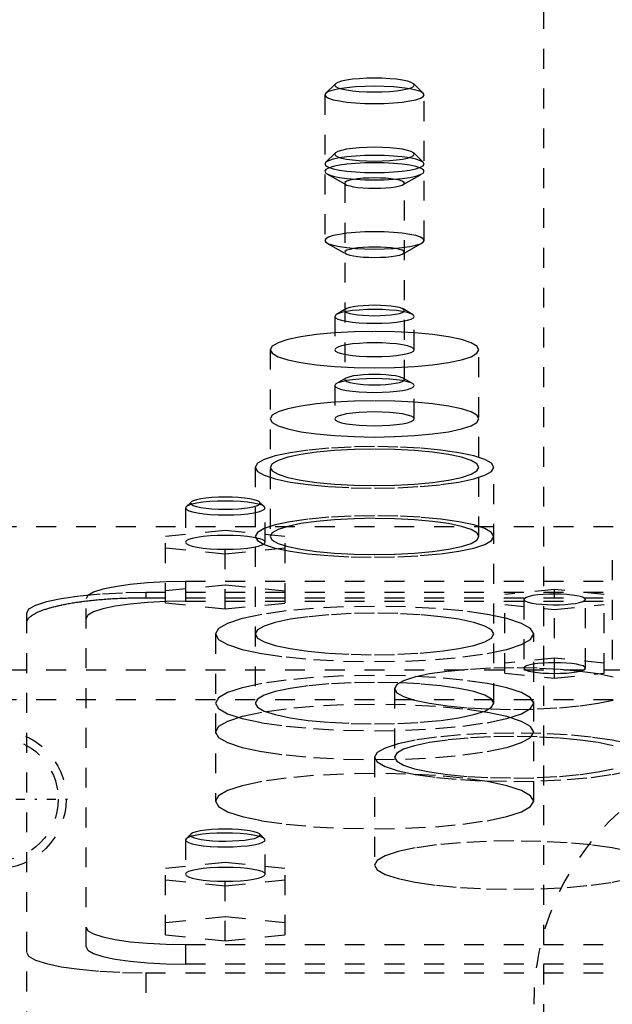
# Model space of a CAD drawing. Extents: x -125 to 125, y -136 to 719.
# Tile 9 of 13: x -39 to -9, y 295 to 344. Entities that reach past the tile are written whole.
import ezdxf

# ---------------------------------------------------------------- set-up
doc = ezdxf.new("R2010")
doc.units = 0
doc.linetypes.add('CENTER', pattern=[1.5, 0.45, -0.5, 0.05, -0.5])
doc.linetypes.add('DASHED', pattern=[2, 1, -1])
doc.layers.add('AM_3', color=7, linetype='DASHED')
doc.layers.add('AM_7', color=7, linetype='CENTER')

msp = doc.modelspace()

# ---------------------------------------------------------------- linework, layer by layer
at = {"layer": 'AM_3', "color": 6, "linetype": 'DASHED'}
for p, q in [((-12.5, 664.5), (-12.5, -56.5)), ((-22.969, 340.739), (-23.461, 340.262)), ((-18.539, 340.262), (-19.031, 340.739)), ((-23.5, 340.185), (-23.5, 332.872)), ((-18.5, 332.872), (-18.5, 340.185)), ((-22.969, 337.266), (-23.461, 336.789)), ((-18.539, 336.789), (-19.031, 337.266)), ((-23.39, 336.217), (-22.434, 335.677)), ((-19.566, 335.677), (-18.61, 336.217)), ((-22.5, 335.754), (-22.5, 325.88)), ((-19.5, 325.88), (-19.5, 335.754)), ((-23.39, 332.744), (-22.434, 332.204)), ((-19.566, 332.204), (-18.61, 332.744)), ((-22.434, 329.429), (-22.912, 329.159)), ((-19.088, 329.159), (-19.566, 329.429)), ((-23, 329.057), (-23, 327.383)), ((-19, 327.383), (-19, 329.057)), ((-26.25, 327.383), (-26.25, 318.001)), ((-15.75, 318.001), (-15.75, 327.383)), ((-22.434, 325.956), (-22.912, 325.686)), ((-19.088, 325.686), (-19.566, 325.956)), ((-23, 325.584), (-23, 323.91)), ((-19, 323.91), (-19, 325.584)), ((-27, 321.474), (-27, 309.63)), ((-15, 309.63), (-15, 321.474)), ((-30.223, 319.732), (-30.469, 319.493)), ((-26.531, 319.493), (-26.777, 319.732)), ((-30.5, 319.432), (-30.5, 317.709)), ((-26.5, 317.709), (-26.5, 319.432)), ((-50, 318.5), (50, 318.5)), ((-31.5, 318.019), (-28.5, 318.32)), ((-28.5, 318.32), (-25.5, 318.019)), ((-28.5, 314.359), (-28.5, 318.32)), ((-31.5, 314.66), (-31.5, 318.019)), ((-25.5, 314.66), (-25.5, 318.019)), ((-28.5, 317.117), (-31.5, 317.417)), ((-25.5, 317.417), (-28.5, 317.117)), ((-9.048, 316.814), (-9.048, 311.791)), ((-30.5, 315.733), (-30.5, 314.748)), ((30.5, 315.733), (-30.5, 315.733)), ((32.5, 315.182), (-32.5, 315.182)), ((-32.5, 315.182), (-32.5, 314.91)), ((-28.5, 315.563), (-31.5, 315.262)), ((-25.5, 315.262), (-28.5, 315.563)), ((-11.95, 315.34), (-14.45, 315.089)), ((-14.45, 311.141), (-14.45, 315.089)), ((-11.95, 310.891), (-11.95, 315.34)), ((-9.45, 315.089), (-11.95, 315.34)), ((-9.45, 311.141), (-9.45, 315.089)), ((-35.5, 297.383), (-35.5, 314.865)), ((32.5, 314.91), (-32.5, 314.91)), ((-31.5, 314.66), (-28.5, 314.359)), ((-30.5, 314.748), (30.5, 314.748)), ((-28.5, 314.359), (-25.5, 314.66)), ((-14.45, 314.588), (-11.95, 314.337)), ((-13.5, 314.839), (-13.5, 311.392)), ((-11.95, 314.337), (-9.45, 314.588)), ((-10.4, 311.392), (-10.4, 314.839)), ((-38.5, 314.14), (-38.5, 286.634)), ((-29, 313.103), (-29, 304.706)), ((-13, 304.706), (-13, 313.103)), ((-11.95, 311.893), (-14.45, 311.642)), ((-9.45, 311.642), (-11.95, 311.893)), ((-47.497, 311.3), (47.497, 311.3)), ((-14.45, 311.141), (-11.95, 310.891)), ((-11.95, 310.891), (-9.45, 311.141)), ((-20, 310.357), (-20, 306.91)), ((43, 309.8), (-44, 309.8)), ((-21, 306.91), (-21, 301.494)), ((-30.469, 302.817), (-30.5, 302.756)), ((-30.5, 302.756), (-30.5, 301.032)), ((-30.223, 303.056), (-30.469, 302.817)), ((-26.531, 302.817), (-26.777, 303.056)), ((-26.5, 301.032), (-26.5, 302.756)), ((-31.5, 301.342), (-28.5, 301.643)), ((-31.5, 297.99), (-31.5, 301.342)), ((-28.5, 301.643), (-25.5, 301.342)), ((-28.5, 297.689), (-28.5, 301.643)), ((-25.5, 297.99), (-25.5, 301.342)), ((-28.5, 300.44), (-31.5, 300.741)), ((-25.5, 300.741), (-28.5, 300.44)), ((-28.5, 298.892), (-31.5, 298.591)), ((-25.5, 298.591), (-28.5, 298.892)), ((-31.5, 297.99), (-28.5, 297.689)), ((-28.5, 297.689), (-25.5, 297.99)), ((-30.5, 297.5), (-30.5, 296.515)), ((-30.5, 297.5), (30.5, 297.5)), ((30.5, 296.515), (-30.5, 296.515)), ((-32.5, 296.081), (32.5, 296.081)), ((-32.5, 296.081), (-32.5, 284.586))]:
    msp.add_line(p, q, dxfattribs=at)
for points in [[(-23, 340.678), (-22.962, 340.61), (-22.848, 340.545), (-22.663, 340.485), (-22.414, 340.432), (-22.111, 340.389), (-21.765, 340.357), (-21.39, 340.337), (-21, 340.33), (-20.61, 340.337), (-20.235, 340.357), (-19.889, 340.389), (-19.586, 340.432), (-19.337, 340.485), (-19.152, 340.545), (-19.038, 340.61), (-19, 340.678), (-19.038, 340.746), (-19.152, 340.811), (-19.337, 340.871), (-19.586, 340.923), (-19.889, 340.967), (-20.235, 340.999), (-20.61, 341.018), (-21, 341.025), (-21.39, 341.018), (-21.765, 340.999), (-22.111, 340.967), (-22.414, 340.923), (-22.663, 340.871), (-22.848, 340.811), (-22.962, 340.746)], [(-23.5, 340.185), (-23.452, 340.101), (-23.31, 340.019), (-23.079, 339.944), (-22.768, 339.878), (-22.389, 339.824), (-21.957, 339.784), (-21.488, 339.76), (-21, 339.751), (-20.512, 339.76), (-20.043, 339.784), (-19.611, 339.824), (-19.232, 339.878), (-18.921, 339.944), (-18.69, 340.019), (-18.548, 340.101), (-18.5, 340.185), (-18.548, 340.27), (-18.69, 340.352), (-18.921, 340.427), (-19.232, 340.492), (-19.611, 340.546), (-20.043, 340.586), (-20.512, 340.611), (-21, 340.619), (-21.488, 340.611), (-21.957, 340.586), (-22.389, 340.546), (-22.768, 340.492), (-23.079, 340.427), (-23.31, 340.352), (-23.452, 340.27)], [(-23, 337.205), (-22.962, 337.137), (-22.848, 337.072), (-22.663, 337.012), (-22.414, 336.959), (-22.111, 336.916), (-21.765, 336.884), (-21.39, 336.864), (-21, 336.858), (-20.61, 336.864), (-20.235, 336.884), (-19.889, 336.916), (-19.586, 336.959), (-19.337, 337.012), (-19.152, 337.072), (-19.038, 337.137), (-19, 337.205), (-19.038, 337.273), (-19.152, 337.338), (-19.337, 337.398), (-19.586, 337.45), (-19.889, 337.494), (-20.235, 337.526), (-20.61, 337.545), (-21, 337.552), (-21.39, 337.545), (-21.765, 337.526), (-22.111, 337.494), (-22.414, 337.45), (-22.663, 337.398), (-22.848, 337.338), (-22.962, 337.273)], [(-23.5, 336.712), (-23.452, 336.628), (-23.31, 336.546), (-23.079, 336.471), (-22.768, 336.405), (-22.389, 336.351), (-21.957, 336.311), (-21.488, 336.287), (-21, 336.278), (-20.512, 336.287), (-20.043, 336.311), (-19.611, 336.351), (-19.232, 336.405), (-18.921, 336.471), (-18.69, 336.546), (-18.548, 336.628), (-18.5, 336.712), (-18.548, 336.797), (-18.69, 336.879), (-18.921, 336.954), (-19.232, 337.019), (-19.611, 337.073), (-20.043, 337.113), (-20.512, 337.138), (-21, 337.147), (-21.488, 337.138), (-21.957, 337.113), (-22.389, 337.073), (-22.768, 337.019), (-23.079, 336.954), (-23.31, 336.879), (-23.452, 336.797)], [(-23.5, 336.345), (-23.452, 336.26), (-23.31, 336.178), (-23.079, 336.103), (-22.768, 336.038), (-22.389, 335.984), (-21.957, 335.944), (-21.488, 335.919), (-21, 335.911), (-20.512, 335.919), (-20.043, 335.944), (-19.611, 335.984), (-19.232, 336.038), (-18.921, 336.103), (-18.69, 336.178), (-18.548, 336.26), (-18.5, 336.345), (-18.548, 336.429), (-18.69, 336.511), (-18.921, 336.586), (-19.232, 336.652), (-19.611, 336.706), (-20.043, 336.746), (-20.512, 336.77), (-21, 336.779), (-21.488, 336.77), (-21.957, 336.746), (-22.389, 336.706), (-22.768, 336.652), (-23.079, 336.586), (-23.31, 336.511), (-23.452, 336.429)], [(-22.5, 335.754), (-22.471, 335.703), (-22.386, 335.654), (-22.247, 335.609), (-22.061, 335.57), (-21.833, 335.537), (-21.574, 335.513), (-21.293, 335.498), (-21, 335.493), (-20.707, 335.498), (-20.426, 335.513), (-20.167, 335.537), (-19.939, 335.57), (-19.753, 335.609), (-19.614, 335.654), (-19.529, 335.703), (-19.5, 335.754), (-19.529, 335.805), (-19.614, 335.853), (-19.753, 335.898), (-19.939, 335.938), (-20.167, 335.97), (-20.426, 335.994), (-20.707, 336.009), (-21, 336.014), (-21.293, 336.009), (-21.574, 335.994), (-21.833, 335.97), (-22.061, 335.938), (-22.247, 335.898), (-22.386, 335.853), (-22.471, 335.805)], [(-23.5, 332.872), (-23.452, 332.787), (-23.31, 332.706), (-23.079, 332.63), (-22.768, 332.565), (-22.389, 332.511), (-21.957, 332.471), (-21.488, 332.446), (-21, 332.438), (-20.512, 332.446), (-20.043, 332.471), (-19.611, 332.511), (-19.232, 332.565), (-18.921, 332.63), (-18.69, 332.706), (-18.548, 332.787), (-18.5, 332.872), (-18.548, 332.956), (-18.69, 333.038), (-18.921, 333.113), (-19.232, 333.179), (-19.611, 333.233), (-20.043, 333.273), (-20.512, 333.297), (-21, 333.306), (-21.488, 333.297), (-21.957, 333.273), (-22.389, 333.233), (-22.768, 333.179), (-23.079, 333.113), (-23.31, 333.038), (-23.452, 332.956)], [(-22.5, 332.281), (-22.471, 332.23), (-22.386, 332.181), (-22.247, 332.136), (-22.061, 332.097), (-21.833, 332.064), (-21.574, 332.04), (-21.293, 332.025), (-21, 332.02), (-20.707, 332.025), (-20.426, 332.04), (-20.167, 332.064), (-19.939, 332.097), (-19.753, 332.136), (-19.614, 332.181), (-19.529, 332.23), (-19.5, 332.281), (-19.529, 332.332), (-19.614, 332.38), (-19.753, 332.425), (-19.939, 332.465), (-20.167, 332.497), (-20.426, 332.521), (-20.707, 332.536), (-21, 332.541), (-21.293, 332.536), (-21.574, 332.521), (-21.833, 332.497), (-22.061, 332.465), (-22.247, 332.425), (-22.386, 332.38), (-22.471, 332.332)], [(-22.5, 329.352), (-22.471, 329.302), (-22.386, 329.253), (-22.247, 329.208), (-22.061, 329.168), (-21.833, 329.136), (-21.574, 329.112), (-21.293, 329.097), (-21, 329.092), (-20.707, 329.097), (-20.426, 329.112), (-20.167, 329.136), (-19.939, 329.168), (-19.753, 329.208), (-19.614, 329.253), (-19.529, 329.302), (-19.5, 329.352), (-19.529, 329.403), (-19.614, 329.452), (-19.753, 329.497), (-19.939, 329.537), (-20.167, 329.569), (-20.426, 329.593), (-20.707, 329.608), (-21, 329.613), (-21.293, 329.608), (-21.574, 329.593), (-21.833, 329.569), (-22.061, 329.537), (-22.247, 329.497), (-22.386, 329.452), (-22.471, 329.403)], [(-23, 329.057), (-22.962, 328.989), (-22.848, 328.924), (-22.663, 328.864), (-22.414, 328.811), (-22.111, 328.768), (-21.765, 328.736), (-21.39, 328.716), (-21, 328.71), (-20.61, 328.716), (-20.235, 328.736), (-19.889, 328.768), (-19.586, 328.811), (-19.337, 328.864), (-19.152, 328.924), (-19.038, 328.989), (-19, 329.057), (-19.038, 329.125), (-19.152, 329.19), (-19.337, 329.25), (-19.586, 329.303), (-19.889, 329.346), (-20.235, 329.378), (-20.61, 329.398), (-21, 329.404), (-21.39, 329.398), (-21.765, 329.378), (-22.111, 329.346), (-22.414, 329.303), (-22.663, 329.25), (-22.848, 329.19), (-22.962, 329.125)], [(-26.25, 327.383), (-26.149, 327.205), (-25.85, 327.034), (-25.365, 326.876), (-24.712, 326.738), (-23.917, 326.625), (-23.009, 326.541), (-22.024, 326.489), (-21, 326.471), (-19.976, 326.489), (-18.991, 326.541), (-18.083, 326.625), (-17.288, 326.738), (-16.635, 326.876), (-16.15, 327.034), (-15.851, 327.205), (-15.75, 327.383), (-15.851, 327.561), (-16.15, 327.732), (-16.635, 327.889), (-17.288, 328.028), (-18.083, 328.141), (-18.991, 328.225), (-19.976, 328.277), (-21, 328.295), (-22.024, 328.277), (-23.009, 328.225), (-23.917, 328.141), (-24.712, 328.028), (-25.365, 327.889), (-25.85, 327.732), (-26.149, 327.561)], [(-23, 327.383), (-22.962, 327.315), (-22.848, 327.25), (-22.663, 327.19), (-22.414, 327.137), (-22.111, 327.094), (-21.765, 327.062), (-21.39, 327.042), (-21, 327.036), (-20.61, 327.042), (-20.235, 327.062), (-19.889, 327.094), (-19.586, 327.137), (-19.337, 327.19), (-19.152, 327.25), (-19.038, 327.315), (-19, 327.383), (-19.038, 327.451), (-19.152, 327.516), (-19.337, 327.576), (-19.586, 327.628), (-19.889, 327.672), (-20.235, 327.704), (-20.61, 327.723), (-21, 327.73), (-21.39, 327.723), (-21.765, 327.704), (-22.111, 327.672), (-22.414, 327.628), (-22.663, 327.576), (-22.848, 327.516), (-22.962, 327.451)], [(-22.5, 325.88), (-22.471, 325.829), (-22.386, 325.78), (-22.247, 325.735), (-22.061, 325.695), (-21.833, 325.663), (-21.574, 325.639), (-21.293, 325.624), (-21, 325.619), (-20.707, 325.624), (-20.426, 325.639), (-20.167, 325.663), (-19.939, 325.695), (-19.753, 325.735), (-19.614, 325.78), (-19.529, 325.829), (-19.5, 325.88), (-19.529, 325.93), (-19.614, 325.979), (-19.753, 326.024), (-19.939, 326.064), (-20.167, 326.096), (-20.426, 326.12), (-20.707, 326.135), (-21, 326.14), (-21.293, 326.135), (-21.574, 326.12), (-21.833, 326.096), (-22.061, 326.064), (-22.247, 326.024), (-22.386, 325.979), (-22.471, 325.93)], [(-23, 325.584), (-22.962, 325.516), (-22.848, 325.451), (-22.663, 325.391), (-22.414, 325.339), (-22.111, 325.295), (-21.765, 325.263), (-21.39, 325.243), (-21, 325.237), (-20.61, 325.243), (-20.235, 325.263), (-19.889, 325.295), (-19.586, 325.339), (-19.337, 325.391), (-19.152, 325.451), (-19.038, 325.516), (-19, 325.584), (-19.038, 325.652), (-19.152, 325.717), (-19.337, 325.777), (-19.586, 325.83), (-19.889, 325.873), (-20.235, 325.905), (-20.61, 325.925), (-21, 325.931), (-21.39, 325.925), (-21.765, 325.905), (-22.111, 325.873), (-22.414, 325.83), (-22.663, 325.777), (-22.848, 325.717), (-22.962, 325.652)], [(-26.25, 323.91), (-26.149, 323.732), (-25.85, 323.561), (-25.365, 323.403), (-24.712, 323.265), (-23.917, 323.152), (-23.009, 323.068), (-22.024, 323.016), (-21, 322.998), (-19.976, 323.016), (-18.991, 323.068), (-18.083, 323.152), (-17.288, 323.265), (-16.635, 323.403), (-16.15, 323.561), (-15.851, 323.732), (-15.75, 323.91), (-15.851, 324.088), (-16.15, 324.259), (-16.635, 324.416), (-17.288, 324.555), (-18.083, 324.668), (-18.991, 324.752), (-19.976, 324.804), (-21, 324.822), (-22.024, 324.804), (-23.009, 324.752), (-23.917, 324.668), (-24.712, 324.555), (-25.365, 324.416), (-25.85, 324.259), (-26.149, 324.088)], [(-23, 323.91), (-22.962, 323.842), (-22.848, 323.777), (-22.663, 323.717), (-22.414, 323.664), (-22.111, 323.621), (-21.765, 323.589), (-21.39, 323.569), (-21, 323.563), (-20.61, 323.569), (-20.235, 323.589), (-19.889, 323.621), (-19.586, 323.664), (-19.337, 323.717), (-19.152, 323.777), (-19.038, 323.842), (-19, 323.91), (-19.038, 323.978), (-19.152, 324.043), (-19.337, 324.103), (-19.586, 324.155), (-19.889, 324.199), (-20.235, 324.231), (-20.61, 324.251), (-21, 324.257), (-21.39, 324.251), (-21.765, 324.231), (-22.111, 324.199), (-22.414, 324.155), (-22.663, 324.103), (-22.848, 324.043), (-22.962, 323.978)], [(-27, 321.474), (-26.885, 321.271), (-26.543, 321.075), (-25.989, 320.895), (-25.243, 320.737), (-24.333, 320.608), (-23.296, 320.511), (-22.171, 320.452), (-21, 320.432), (-19.829, 320.452), (-18.704, 320.511), (-17.667, 320.608), (-16.757, 320.737), (-16.011, 320.895), (-15.457, 321.075), (-15.115, 321.271), (-15, 321.474), (-15.115, 321.677), (-15.457, 321.873), (-16.011, 322.053), (-16.757, 322.211), (-17.667, 322.34), (-18.704, 322.437), (-19.829, 322.496), (-21, 322.516), (-22.171, 322.496), (-23.296, 322.437), (-24.333, 322.34), (-25.243, 322.211), (-25.989, 322.053), (-26.543, 321.873), (-26.885, 321.677)], [(-26.25, 321.474), (-26.149, 321.296), (-25.85, 321.125), (-25.365, 320.968), (-24.712, 320.829), (-23.917, 320.716), (-23.009, 320.632), (-22.024, 320.58), (-21, 320.562), (-19.976, 320.58), (-18.991, 320.632), (-18.083, 320.716), (-17.288, 320.829), (-16.635, 320.968), (-16.15, 321.125), (-15.851, 321.296), (-15.75, 321.474), (-15.851, 321.652), (-16.15, 321.823), (-16.635, 321.981), (-17.288, 322.119), (-18.083, 322.232), (-18.991, 322.316), (-19.976, 322.368), (-21, 322.386), (-22.024, 322.368), (-23.009, 322.316), (-23.917, 322.232), (-24.712, 322.119), (-25.365, 321.981), (-25.85, 321.823), (-26.149, 321.652)], [(-26.75, 319.678), (-26.784, 319.738), (-26.883, 319.795), (-27.045, 319.847), (-27.263, 319.893), (-27.528, 319.931), (-27.83, 319.959), (-28.159, 319.976), (-28.5, 319.982), (-28.841, 319.976), (-29.17, 319.959), (-29.472, 319.931), (-29.737, 319.893), (-29.955, 319.847), (-30.117, 319.795), (-30.216, 319.738), (-30.25, 319.678), (-30.216, 319.619), (-30.117, 319.562), (-29.955, 319.51), (-29.737, 319.464), (-29.472, 319.426), (-29.17, 319.398), (-28.841, 319.38), (-28.5, 319.375), (-28.159, 319.38), (-27.83, 319.398), (-27.528, 319.426), (-27.263, 319.464), (-27.045, 319.51), (-26.883, 319.562), (-26.784, 319.619)], [(-27, 318.001), (-26.885, 317.798), (-26.543, 317.602), (-25.989, 317.422), (-25.243, 317.264), (-24.333, 317.135), (-23.296, 317.038), (-22.171, 316.979), (-21, 316.959), (-19.829, 316.979), (-18.704, 317.038), (-17.667, 317.135), (-16.757, 317.264), (-16.011, 317.422), (-15.457, 317.602), (-15.115, 317.798), (-15, 318.001), (-15.115, 318.204), (-15.457, 318.4), (-16.011, 318.58), (-16.757, 318.738), (-17.667, 318.867), (-18.704, 318.964), (-19.829, 319.023), (-21, 319.043), (-22.171, 319.023), (-23.296, 318.964), (-24.333, 318.867), (-25.243, 318.738), (-25.989, 318.58), (-26.543, 318.4), (-26.885, 318.204)], [(-26.25, 318.001), (-26.149, 317.823), (-25.85, 317.652), (-25.365, 317.495), (-24.712, 317.356), (-23.917, 317.243), (-23.009, 317.159), (-22.024, 317.107), (-21, 317.089), (-19.976, 317.107), (-18.991, 317.159), (-18.083, 317.243), (-17.288, 317.356), (-16.635, 317.495), (-16.15, 317.652), (-15.851, 317.823), (-15.75, 318.001), (-15.851, 318.179), (-16.15, 318.35), (-16.635, 318.508), (-17.288, 318.646), (-18.083, 318.759), (-18.991, 318.843), (-19.976, 318.895), (-21, 318.913), (-22.024, 318.895), (-23.009, 318.843), (-23.917, 318.759), (-24.712, 318.646), (-25.365, 318.508), (-25.85, 318.35), (-26.149, 318.179)], [(-26.5, 317.709), (-26.538, 317.777), (-26.652, 317.842), (-26.837, 317.902), (-27.086, 317.954), (-27.389, 317.998), (-27.735, 318.03), (-28.11, 318.049), (-28.5, 318.056), (-28.89, 318.049), (-29.265, 318.03), (-29.611, 317.998), (-29.914, 317.954), (-30.163, 317.902), (-30.348, 317.842), (-30.462, 317.777), (-30.5, 317.709), (-30.462, 317.641), (-30.348, 317.576), (-30.163, 317.516), (-29.914, 317.463), (-29.611, 317.42), (-29.265, 317.388), (-28.89, 317.368), (-28.5, 317.362), (-28.11, 317.368), (-27.735, 317.388), (-27.389, 317.42), (-27.086, 317.463), (-26.837, 317.516), (-26.652, 317.576), (-26.538, 317.641)], [(-29, 313.103), (-28.846, 312.832), (-28.391, 312.572), (-27.652, 312.331), (-26.657, 312.121), (-25.445, 311.948), (-24.061, 311.82), (-22.561, 311.741), (-21, 311.714), (-19.439, 311.741), (-17.939, 311.82), (-16.555, 311.948), (-15.343, 312.121), (-14.348, 312.331), (-13.609, 312.572), (-13.154, 312.832), (-13, 313.103), (-13.154, 313.374), (-13.609, 313.635), (-14.348, 313.875), (-15.343, 314.085), (-16.555, 314.258), (-17.939, 314.387), (-19.439, 314.466), (-21, 314.492), (-22.561, 314.466), (-24.061, 314.387), (-25.445, 314.258), (-26.657, 314.085), (-27.652, 313.875), (-28.391, 313.635), (-28.846, 313.374)], [(-27, 313.103), (-26.885, 312.9), (-26.543, 312.704), (-25.989, 312.524), (-25.243, 312.366), (-24.333, 312.237), (-23.296, 312.141), (-22.171, 312.081), (-21, 312.061), (-19.829, 312.081), (-18.704, 312.141), (-17.667, 312.237), (-16.757, 312.366), (-16.011, 312.524), (-15.457, 312.704), (-15.115, 312.9), (-15, 313.103), (-15.115, 313.306), (-15.457, 313.502), (-16.011, 313.682), (-16.757, 313.84), (-17.667, 313.969), (-18.704, 314.066), (-19.829, 314.125), (-21, 314.145), (-22.171, 314.125), (-23.296, 314.066), (-24.333, 313.969), (-25.243, 313.84), (-25.989, 313.682), (-26.543, 313.502), (-26.885, 313.306)], [(-10.4, 311.392), (-10.43, 311.444), (-10.518, 311.495), (-10.661, 311.541), (-10.854, 311.582), (-11.089, 311.616), (-11.357, 311.641), (-11.648, 311.656), (-11.95, 311.661), (-12.252, 311.656), (-12.543, 311.641), (-12.811, 311.616), (-13.046, 311.582), (-13.239, 311.541), (-13.382, 311.495), (-13.47, 311.444), (-13.5, 311.392), (-13.47, 311.339), (-13.382, 311.289), (-13.239, 311.242), (-13.046, 311.202), (-12.811, 311.168), (-12.543, 311.143), (-12.252, 311.128), (-11.95, 311.123), (-11.648, 311.128), (-11.357, 311.143), (-11.089, 311.168), (-10.854, 311.202), (-10.661, 311.242), (-10.518, 311.289), (-10.43, 311.339)], [(-29, 309.63), (-28.846, 309.359), (-28.391, 309.099), (-27.652, 308.858), (-26.657, 308.648), (-25.445, 308.475), (-24.061, 308.347), (-22.561, 308.268), (-21, 308.241), (-19.439, 308.268), (-17.939, 308.347), (-16.555, 308.475), (-15.343, 308.648), (-14.348, 308.858), (-13.609, 309.099), (-13.154, 309.359), (-13, 309.63), (-13.154, 309.901), (-13.609, 310.162), (-14.348, 310.402), (-15.343, 310.613), (-16.555, 310.785), (-17.939, 310.914), (-19.439, 310.993), (-21, 311.019), (-22.561, 310.993), (-24.061, 310.914), (-25.445, 310.785), (-26.657, 310.613), (-27.652, 310.402), (-28.391, 310.162), (-28.846, 309.901)], [(-27, 309.63), (-26.885, 309.427), (-26.543, 309.231), (-25.989, 309.051), (-25.243, 308.893), (-24.333, 308.764), (-23.296, 308.668), (-22.171, 308.608), (-21, 308.588), (-19.829, 308.608), (-18.704, 308.668), (-17.667, 308.764), (-16.757, 308.893), (-16.011, 309.051), (-15.457, 309.231), (-15.115, 309.427), (-15, 309.63), (-15.115, 309.833), (-15.457, 310.029), (-16.011, 310.209), (-16.757, 310.367), (-17.667, 310.496), (-18.704, 310.593), (-19.829, 310.652), (-21, 310.672), (-22.171, 310.652), (-23.296, 310.593), (-24.333, 310.496), (-25.243, 310.367), (-25.989, 310.209), (-26.543, 310.029), (-26.885, 309.833)], [(-29, 308.179), (-28.846, 307.908), (-28.391, 307.648), (-27.652, 307.408), (-26.657, 307.197), (-25.445, 307.024), (-24.061, 306.896), (-22.561, 306.817), (-21, 306.79), (-19.439, 306.817), (-17.939, 306.896), (-16.555, 307.024), (-15.343, 307.197), (-14.348, 307.408), (-13.609, 307.648), (-13.154, 307.908), (-13, 308.179), (-13.154, 308.45), (-13.609, 308.711), (-14.348, 308.951), (-15.343, 309.162), (-16.555, 309.334), (-17.939, 309.463), (-19.439, 309.542), (-21, 309.568), (-22.561, 309.542), (-24.061, 309.463), (-25.445, 309.334), (-26.657, 309.162), (-27.652, 308.951), (-28.391, 308.711), (-28.846, 308.45)], [(-29, 304.706), (-28.846, 304.435), (-28.391, 304.175), (-27.652, 303.935), (-26.657, 303.724), (-25.445, 303.551), (-24.061, 303.423), (-22.561, 303.344), (-21, 303.317), (-19.439, 303.344), (-17.939, 303.423), (-16.555, 303.551), (-15.343, 303.724), (-14.348, 303.935), (-13.609, 304.175), (-13.154, 304.435), (-13, 304.706), (-13.154, 304.977), (-13.609, 305.238), (-14.348, 305.478), (-15.343, 305.689), (-16.555, 305.861), (-17.939, 305.99), (-19.439, 306.069), (-21, 306.096), (-22.561, 306.069), (-24.061, 305.99), (-25.445, 305.861), (-26.657, 305.689), (-27.652, 305.478), (-28.391, 305.238), (-28.846, 304.977)]]:
    msp.add_lwpolyline(points, close=True, dxfattribs=at)
for points in [[(-30.469, 319.493), (-30.5, 319.426), (-30.454, 319.358), (-30.335, 319.294), (-30.145, 319.235), (-29.892, 319.183), (-29.587, 319.141), (-29.24, 319.11), (-28.865, 319.091), (-28.476, 319.085), (-28.087, 319.092), (-27.715, 319.113), (-27.372, 319.145), (-27.073, 319.189), (-26.828, 319.242), (-26.646, 319.302), (-26.536, 319.367), (-26.5, 319.434), (-26.541, 319.502), (-26.656, 319.567), (-26.841, 319.626), (-27.09, 319.679), (-27.393, 319.721), (-27.737, 319.753), (-28.111, 319.773), (-28.5, 319.78)], [(-28.5, 319.78), (-28.896, 319.773), (-29.275, 319.752), (-29.625, 319.719), (-29.93, 319.675), (-30.178, 319.621), (-30.36, 319.56), (-30.469, 319.493)], [(-30.5, 315.733), (-31.475, 315.716), (-32.413, 315.667), (-33.278, 315.587), (-34.036, 315.479), (-34.657, 315.347), (-35.119, 315.197), (-35.404, 315.034), (-35.5, 314.865)], [(-32.5, 315.182), (-33.671, 315.162), (-34.796, 315.103), (-35.833, 315.007), (-36.743, 314.877), (-37.489, 314.719), (-38.043, 314.539), (-38.385, 314.344), (-38.5, 314.14)], [(-13.411, 314.749), (-13.281, 314.701), (-13.099, 314.658), (-12.871, 314.622), (-12.608, 314.595), (-12.319, 314.577), (-12.015, 314.57), (-11.709, 314.573), (-11.413, 314.586), (-11.137, 314.61), (-10.893, 314.642), (-10.691, 314.682), (-10.537, 314.728), (-10.439, 314.778), (-10.401, 314.831), (-10.422, 314.884), (-10.504, 314.936), (-10.642, 314.983), (-10.831, 315.025), (-11.064, 315.06), (-11.332, 315.086), (-11.624, 315.102), (-11.928, 315.108), (-12.234, 315.103), (-12.528, 315.088), (-12.8, 315.064), (-13.038, 315.03), (-13.234, 314.989), (-13.38, 314.943), (-13.47, 314.892), (-13.5, 314.839)], [(-30.5, 314.748), (-31.475, 314.732), (-32.413, 314.682), (-33.278, 314.602), (-34.036, 314.494), (-34.657, 314.362), (-35.119, 314.212), (-35.404, 314.049), (-35.5, 313.88)], [(-13.5, 314.839), (-13.478, 314.793), (-13.411, 314.749)], [(-9.011, 310.936), (-9.757, 311.094), (-10.667, 311.223), (-11.704, 311.32), (-12.829, 311.379), (-14, 311.399), (-15.171, 311.379), (-16.296, 311.32), (-17.333, 311.223), (-18.243, 311.094), (-18.989, 310.936), (-19.543, 310.756), (-19.885, 310.56), (-20, 310.357), (-19.885, 310.154), (-19.543, 309.958), (-18.989, 309.778), (-18.243, 309.62), (-17.333, 309.491), (-16.296, 309.394), (-15.171, 309.335), (-14, 309.315), (-12.829, 309.335), (-11.704, 309.394), (-10.667, 309.491), (-9.757, 309.62), (-9.011, 309.778)], [(-8.18, 307.586), (-9.05, 307.77), (-10.111, 307.921), (-11.321, 308.033), (-12.634, 308.102), (-14, 308.126), (-15.366, 308.102), (-16.679, 308.033), (-17.889, 307.921), (-18.95, 307.77), (-19.82, 307.586), (-20.467, 307.375), (-20.865, 307.147), (-21, 306.91), (-20.865, 306.673), (-20.467, 306.445), (-19.82, 306.235), (-18.95, 306.051), (-17.889, 305.9), (-16.679, 305.787), (-15.366, 305.718), (-14, 305.695), (-12.634, 305.718), (-11.321, 305.787), (-10.111, 305.9), (-9.05, 306.051), (-8.18, 306.235)], [(-9.011, 307.489), (-9.757, 307.647), (-10.667, 307.777), (-11.704, 307.873), (-12.829, 307.932), (-14, 307.952), (-15.171, 307.932), (-16.296, 307.873), (-17.333, 307.777), (-18.243, 307.647), (-18.989, 307.489), (-19.543, 307.309), (-19.885, 307.113), (-20, 306.91), (-19.885, 306.707), (-19.543, 306.511), (-18.989, 306.331), (-18.243, 306.173), (-17.333, 306.044), (-16.296, 305.948), (-15.171, 305.888), (-14, 305.868), (-12.829, 305.888), (-11.704, 305.948), (-10.667, 306.044), (-9.757, 306.173), (-9.011, 306.331)], [(-30.223, 303.056), (-30.25, 302.996), (-30.21, 302.937), (-30.105, 302.881), (-29.939, 302.829), (-29.718, 302.784), (-29.451, 302.747), (-29.147, 302.72), (-28.819, 302.703), (-28.479, 302.698), (-28.139, 302.705), (-27.813, 302.722), (-27.513, 302.751), (-27.251, 302.789), (-27.037, 302.835), (-26.878, 302.888), (-26.781, 302.945), (-26.75, 303.004), (-26.785, 303.063), (-26.886, 303.12), (-27.049, 303.172), (-27.266, 303.217), (-27.531, 303.255), (-27.833, 303.283), (-28.16, 303.3), (-28.5, 303.306)], [(-28.5, 303.306), (-28.846, 303.3), (-29.179, 303.282), (-29.484, 303.253), (-29.751, 303.214), (-29.968, 303.167), (-30.128, 303.114), (-30.223, 303.056)], [(-30.5, 302.756), (-30.461, 302.688), (-30.347, 302.622), (-30.161, 302.562), (-29.911, 302.51), (-29.606, 302.466), (-29.259, 302.434), (-28.882, 302.415), (-28.49, 302.408), (-28.099, 302.416), (-27.723, 302.436), (-27.378, 302.468), (-27.075, 302.512), (-26.828, 302.565), (-26.646, 302.626), (-26.535, 302.691), (-26.5, 302.759), (-26.543, 302.827), (-26.661, 302.892), (-26.85, 302.952), (-27.103, 303.004), (-27.41, 303.047), (-27.76, 303.078), (-28.138, 303.097), (-28.53, 303.103), (-28.92, 303.095), (-29.295, 303.074), (-29.639, 303.041), (-29.938, 302.997), (-30.183, 302.944), (-30.362, 302.883), (-30.469, 302.817)], [(-8.18, 302.169), (-9.05, 302.353), (-10.111, 302.505), (-11.321, 302.617), (-12.634, 302.686), (-14, 302.71), (-15.366, 302.686), (-16.679, 302.617), (-17.889, 302.505), (-18.95, 302.353), (-19.82, 302.169), (-20.467, 301.959), (-20.865, 301.731), (-21, 301.494), (-20.865, 301.257), (-20.467, 301.029), (-19.82, 300.819), (-18.95, 300.634), (-17.889, 300.483), (-16.679, 300.371), (-15.366, 300.302), (-14, 300.278), (-12.634, 300.302), (-11.321, 300.371), (-10.111, 300.483), (-9.05, 300.634), (-8.18, 300.819)], [(-28.5, 301.38), (-28.89, 301.373), (-29.265, 301.353), (-29.611, 301.321), (-29.914, 301.278), (-30.163, 301.225), (-30.348, 301.165), (-30.462, 301.1), (-30.5, 301.032), (-30.462, 300.965), (-30.348, 300.899), (-30.163, 300.839), (-29.914, 300.787), (-29.611, 300.744), (-29.265, 300.711), (-28.89, 300.692), (-28.5, 300.685), (-28.11, 300.692), (-27.735, 300.711), (-27.389, 300.744), (-27.086, 300.787), (-26.837, 300.839), (-26.652, 300.899), (-26.538, 300.965), (-26.5, 301.032)], [(-26.5, 301.032), (-26.538, 301.1), (-26.652, 301.165), (-26.837, 301.225), (-27.086, 301.278), (-27.389, 301.321), (-27.735, 301.353), (-28.11, 301.373), (-28.5, 301.38)], [(-35.5, 298.368), (-35.404, 298.199), (-35.119, 298.036), (-34.657, 297.886), (-34.036, 297.754), (-33.278, 297.646), (-32.413, 297.566), (-31.475, 297.517), (-30.5, 297.5)], [(-35.5, 297.383), (-35.404, 297.214), (-35.119, 297.051), (-34.657, 296.901), (-34.036, 296.769), (-33.278, 296.662), (-32.413, 296.581), (-31.475, 296.532), (-30.5, 296.515)], [(-38.5, 297.123), (-38.385, 296.92), (-38.043, 296.724), (-37.489, 296.544), (-36.743, 296.386), (-35.833, 296.257), (-34.796, 296.16), (-33.671, 296.101), (-32.5, 296.081)]]:
    msp.add_lwpolyline(points, dxfattribs=at)
msp.add_polyline3d([(-32.5, 314.91, 0), (-32.542, 314.91, 0), (-32.626, 314.909, 0), (-32.711, 314.909, 0), (-32.753, 314.909, 0), (-32.795, 314.908, 0), (-32.881, 314.907, 0), (-32.966, 314.906, 0), (-33.052, 314.904, 0), (-33.137, 314.903, 0), (-33.223, 314.901, 0), (-33.266, 314.9, 0), (-33.309, 314.898, 0), (-33.396, 314.896, 0), (-33.482, 314.893, 0), (-33.568, 314.89, 0), (-33.654, 314.887, 0), (-33.74, 314.883, 0), (-33.783, 314.881, 0), (-33.826, 314.879, 0), (-33.912, 314.875, 0), (-33.998, 314.87, 0), (-34.041, 314.868, 0), (-34.083, 314.866, 0), (-34.168, 314.861, 0), (-34.253, 314.855, 0), (-34.296, 314.853, 0), (-34.338, 314.85, 0), (-34.422, 314.844, 0), (-34.506, 314.838, 0), (-34.59, 314.832, 0), (-34.673, 314.825, 0), (-34.756, 314.818, 0), (-34.797, 314.815, 0), (-34.838, 314.811, 0), (-34.919, 314.804, 0), (-35.001, 314.796, 0), (-35.081, 314.789, 0), (-35.161, 314.781, 0), (-35.24, 314.772, 0), (-35.28, 314.768, 0), (-35.319, 314.764, 0), (-35.397, 314.755, 0), (-35.474, 314.746, 0), (-35.551, 314.737, 0), (-35.626, 314.727, 0), (-35.701, 314.717, 0), (-35.738, 314.713, 0), (-35.775, 314.708, 0), (-35.849, 314.697, 0), (-35.921, 314.687, 0), (-35.992, 314.677, 0), (-36.063, 314.666, 0), (-36.133, 314.655, 0), (-36.167, 314.65, 0), (-36.201, 314.644, 0), (-36.269, 314.633, 0), (-36.336, 314.621, 0), (-36.401, 314.61, 0), (-36.466, 314.598, 0), (-36.529, 314.586, 0), (-36.561, 314.58, 0), (-36.592, 314.574, 0), (-36.653, 314.562, 0), (-36.714, 314.55, 0), (-36.743, 314.544, 0), (-36.773, 314.537, 0), (-36.832, 314.525, 0), (-36.89, 314.512, 0), (-36.918, 314.505, 0), (-36.947, 314.499, 0), (-37.004, 314.485, 0), (-37.06, 314.472, 0), (-37.115, 314.458, 0), (-37.17, 314.444, 0), (-37.224, 314.43, 0), (-37.25, 314.423, 0), (-37.277, 314.415, 0), (-37.329, 314.401, 0), (-37.38, 314.386, 0), (-37.43, 314.371, 0), (-37.48, 314.356, 0), (-37.528, 314.34, 0), (-37.552, 314.332, 0), (-37.576, 314.325, 0), (-37.622, 314.309, 0), (-37.668, 314.293, 0), (-37.712, 314.277, 0), (-37.755, 314.26, 0), (-37.797, 314.244, 0), (-37.818, 314.236, 0), (-37.839, 314.227, 0), (-37.878, 314.211, 0), (-37.917, 314.194, 0), (-37.955, 314.177, 0), (-37.991, 314.16, 0), (-38.026, 314.142, 0), (-38.044, 314.134, 0), (-38.06, 314.125, 0), (-38.093, 314.107, 0), (-38.125, 314.09, 0), (-38.155, 314.072, 0), (-38.184, 314.054, 0), (-38.212, 314.036, 0), (-38.225, 314.027, 0), (-38.238, 314.018, 0), (-38.264, 314, 0), (-38.288, 313.982, 0), (-38.299, 313.973, 0), (-38.31, 313.964, 0), (-38.332, 313.946, 0), (-38.352, 313.928, 0), (-38.361, 313.919, 0), (-38.371, 313.909, 0), (-38.388, 313.891, 0), (-38.404, 313.873, 0), (-38.419, 313.854, 0), (-38.433, 313.836, 0), (-38.445, 313.818, 0), (-38.451, 313.808, 0), (-38.456, 313.799, 0), (-38.466, 313.781, 0), (-38.475, 313.762, 0), (-38.482, 313.744, 0), (-38.488, 313.726, 0), (-38.493, 313.708, 0), (-38.495, 313.699, 0), (-38.496, 313.689, 0), (-38.499, 313.671, 0), (-38.5, 313.653, 0), (-38.5, 313.644, 0)], dxfattribs=at)
for radius in [3.5, 3.1]:
    msp.add_circle((-40, 304.8), radius, dxfattribs=at)
msp.add_arc((0, 294.5), 13, 0, 180, dxfattribs=at)
at = {"layer": 'AM_7', "color": 4, "linetype": 'CENTER'}
msp.add_line((-43.675, 304.8), (-36.325, 304.8), dxfattribs=at)

doc.saveas('drawing.dxf')
